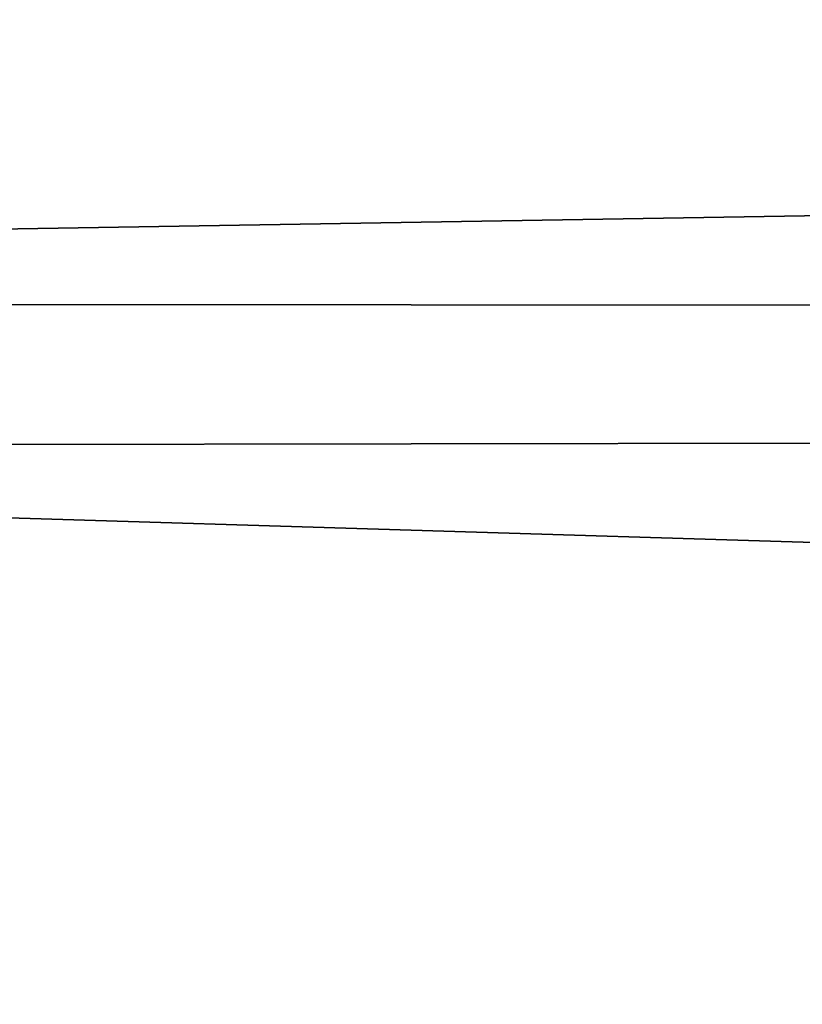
# Model space of a CAD drawing. Header units: millimetres. Extents: x -143 to 143, y -35 to 35.
# Tile 134 of 256: x -74.77 to -71.59, y 0.56 to 4.57. Entities that reach past the tile are written whole.
import ezdxf

# ---------------------------------------------------------------- set-up
doc = ezdxf.new("R2010")
doc.units = ezdxf.units.MM
doc.header["$LTSCALE"] = 65.185185
for name, color, linetype in [('113', 7, 'CONTINUOUS'), ('22', 7, 'CONTINUOUS'), ('55', 7, 'CONTINUOUS'), ('71', 7, 'CONTINUOUS')]:
    doc.layers.add(name, color=color, linetype=linetype)

msp = doc.modelspace()

# ---------------------------------------------------------------- linework, layer by layer
at = {"layer": '113', "linetype": 'CONTINUOUS'}
for points in [[(-89.5, 14.6045, -14.5), (-68.5, 14.6045, -14.5), (-68.5, -14.6045, -14.5), (-89.5, 14.6045, -14.5)], [(-89.5, 14.6045, -14.5), (-68.5, -14.6045, -14.5), (-89.5, -14.6045, -14.5), (-89.5, 14.6045, -14.5)]]:
    msp.add_3dface(points, dxfattribs=at)
at = {"layer": '22', "linetype": 'CONTINUOUS'}
for points in [[(8.5, 3.0026, 17.2405), (-84, 5.5736, 16.5887), (8.5, 5.9161, 16.4697), (8.5, 3.0026, 17.2405)], [(-84, 2.824, 17.2706), (-84, 5.5736, 16.5887), (8.5, 3.0026, 17.2405), (-84, 2.824, 17.2706)], [(8.5, 0, 17.5), (-84, 2.824, 17.2706), (8.5, 3.0026, 17.2405), (8.5, 0, 17.5)], [(-84, 0, 17.5), (-84, 2.824, 17.2706), (8.5, 0, 17.5), (-84, 0, 17.5)]]:
    msp.add_3dface(points, dxfattribs=at)
at = {"layer": '55', "linetype": 'CONTINUOUS'}
for points in [[(-71.5, 15.1875, -11.5), (-84, 15.1875, -11.5), (-84, -15.1875, -11.5), (-71.5, 15.1875, -11.5)], [(-71.5, 15.1875, -11.5), (-84, -15.1875, -11.5), (-71.5, -15.1875, -11.5), (-71.5, 15.1875, -11.5)]]:
    msp.add_3dface(points, dxfattribs=at)
at = {"layer": '71', "linetype": 'CONTINUOUS'}
for points in [[(92.5, 6.529, 19.4325), (-92.5, 6.7495, 19.357), (-92.5, 3.4229, 20.2122), (92.5, 6.529, 19.4325)], [(92.5, 3.308, 20.2313), (92.5, 6.529, 19.4325), (-92.5, 3.4229, 20.2122), (92.5, 3.308, 20.2313)], [(92.5, 3.308, 20.2313), (-92.5, 3.4229, 20.2122), (-92.5, 0, 20.5), (92.5, 3.308, 20.2313)], [(92.5, 0, 20.5), (92.5, 3.308, 20.2313), (-92.5, 0, 20.5), (92.5, 0, 20.5)]]:
    msp.add_3dface(points, dxfattribs=at)

doc.saveas('drawing.dxf')
